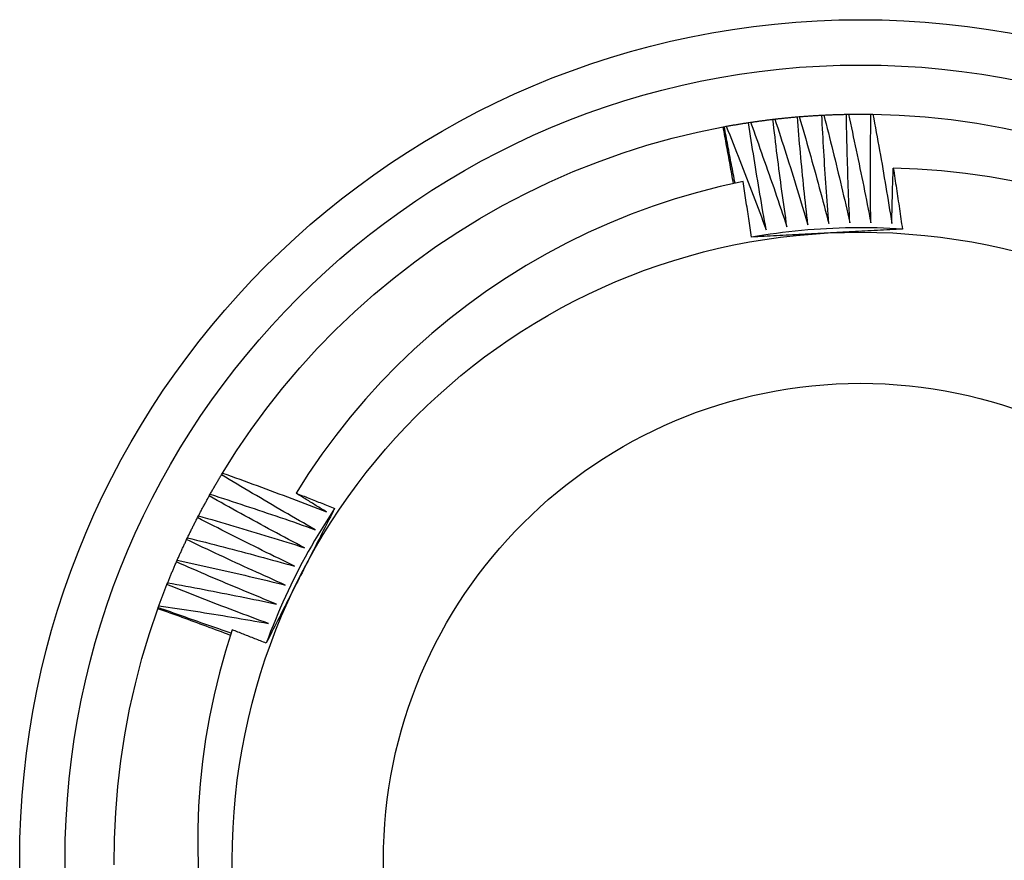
# Model space of a CAD drawing. Header units: inches. Extents: x 14 to 159, y 13 to 97.
# Tile 17 of 89: x 94.929 to 95.134, y 37.088 to 37.263. Entities that reach past the tile are written whole.
import ezdxf

# ---------------------------------------------------------------- set-up
doc = ezdxf.new("R2010")
doc.units = ezdxf.units.IN
doc.header["$MEASUREMENT"] = 0
doc.layers.add('Visible Edges(ANSI)', color=7, linetype='Continuous', lineweight=25)
doc.layers.add('Visible Tangent Edges(ANSI)', color=7, linetype='Continuous', lineweight=25)

msp = doc.modelspace()

# ---------------------------------------------------------------- linework, layer by layer
at = {"layer": 'Visible Edges(ANSI)'}
for p, q in [((95.08113, 37.2418), (95.08154, 37.24186)), ((95.0862, 37.24249), (95.08661, 37.24253)), ((95.0913, 37.243), (95.09171, 37.24304)), ((95.0964, 37.24335), (95.09682, 37.24337)), ((95.10152, 37.24353), (95.10193, 37.24354)), ((95.10664, 37.24355), (95.10705, 37.24354)), ((95.07583, 37.2409), (95.07608, 37.24095)), ((95.07608, 37.24095), (95.07649, 37.24102)), ((94.97133, 37.16841), (94.97154, 37.16877)), ((94.96875, 37.16399), (94.96896, 37.16435)), ((94.96633, 37.15948), (94.96652, 37.15985)), ((94.96405, 37.15489), (94.96423, 37.15527)), ((94.96193, 37.15023), (94.96209, 37.15061)), ((94.95996, 37.14551), (94.96011, 37.14589)), ((94.95815, 37.14072), (94.95829, 37.14111)), ((94.95806, 37.14048), (94.95815, 37.14072))]:
    msp.add_line(p, q, dxfattribs=at)
at = {"layer": 'Visible Edges(ANSI)', "flags": 128}
for points in [[(95.07649, 37.24102), (95.07668, 37.24106), (95.07688, 37.24109), (95.07707, 37.24113), (95.07726, 37.24116), (95.07745, 37.2412), (95.07765, 37.24123), (95.07784, 37.24126), (95.07803, 37.2413), (95.07823, 37.24133), (95.07842, 37.24136), (95.07861, 37.2414), (95.07881, 37.24143), (95.079, 37.24146), (95.07919, 37.24149), (95.07939, 37.24153), (95.07958, 37.24156), (95.07977, 37.24159), (95.07997, 37.24162), (95.08016, 37.24165), (95.08036, 37.24168), (95.08055, 37.24171), (95.08074, 37.24174), (95.08094, 37.24177), (95.08113, 37.2418)], [(95.0848, 37.21948), (95.08464, 37.22041), (95.08447, 37.22134), (95.08431, 37.22226), (95.08414, 37.22319), (95.08398, 37.22412), (95.08382, 37.22505), (95.08366, 37.22598), (95.0835, 37.22691), (95.08335, 37.22784), (95.08319, 37.22876), (95.08304, 37.22969), (95.08288, 37.23062), (95.08273, 37.23155), (95.08258, 37.23248), (95.08243, 37.23342), (95.08228, 37.23435), (95.08213, 37.23528), (95.08198, 37.23621), (95.08184, 37.23714), (95.0817, 37.23807), (95.08155, 37.239), (95.08141, 37.23994), (95.08127, 37.24087), (95.08113, 37.2418)], [(95.08154, 37.24186), (95.08173, 37.24189), (95.08193, 37.24192), (95.08212, 37.24195), (95.08232, 37.24198), (95.08251, 37.242), (95.0827, 37.24203), (95.0829, 37.24206), (95.08309, 37.24209), (95.08329, 37.24211), (95.08348, 37.24214), (95.08367, 37.24217), (95.08387, 37.24219), (95.08406, 37.24222), (95.08426, 37.24224), (95.08445, 37.24227), (95.08465, 37.24229), (95.08484, 37.24232), (95.08504, 37.24234), (95.08523, 37.24237), (95.08542, 37.24239), (95.08562, 37.24241), (95.08581, 37.24244), (95.08601, 37.24246), (95.0862, 37.24249)], [(95.08154, 37.24186), (95.08187, 37.24096), (95.0822, 37.24005), (95.08252, 37.23915), (95.08285, 37.23825), (95.08318, 37.23734), (95.0835, 37.23643), (95.08382, 37.23553), (95.08414, 37.23462), (95.08447, 37.23371), (95.08478, 37.23281), (95.0851, 37.2319), (95.08542, 37.23099), (95.08574, 37.23008), (95.08605, 37.22917), (95.08637, 37.22826), (95.08668, 37.22735), (95.08699, 37.22644), (95.0873, 37.22553), (95.08761, 37.22462), (95.08792, 37.22371), (95.08822, 37.2228), (95.08853, 37.22188), (95.08884, 37.22097), (95.08914, 37.22006)], [(95.08914, 37.22006), (95.089, 37.22099), (95.08887, 37.22192), (95.08874, 37.22285), (95.0886, 37.22379), (95.08847, 37.22472), (95.08834, 37.22565), (95.08821, 37.22659), (95.08809, 37.22752), (95.08796, 37.22845), (95.08783, 37.22939), (95.08771, 37.23032), (95.08759, 37.23126), (95.08746, 37.23219), (95.08734, 37.23313), (95.08722, 37.23406), (95.08711, 37.235), (95.08699, 37.23593), (95.08687, 37.23687), (95.08676, 37.2378), (95.08665, 37.23874), (95.08653, 37.23968), (95.08642, 37.24061), (95.08631, 37.24155), (95.0862, 37.24249)], [(95.08661, 37.24253), (95.08681, 37.24256), (95.087, 37.24258), (95.0872, 37.2426), (95.08739, 37.24262), (95.08759, 37.24264), (95.08778, 37.24266), (95.08798, 37.24268), (95.08817, 37.24271), (95.08837, 37.24273), (95.08856, 37.24275), (95.08876, 37.24277), (95.08895, 37.24279), (95.08915, 37.2428), (95.08934, 37.24282), (95.08954, 37.24284), (95.08973, 37.24286), (95.08993, 37.24288), (95.09012, 37.2429), (95.09032, 37.24292), (95.09052, 37.24293), (95.09071, 37.24295), (95.09091, 37.24297), (95.0911, 37.24299), (95.0913, 37.243)], [(95.08661, 37.24253), (95.08691, 37.24162), (95.08721, 37.24071), (95.08751, 37.23979), (95.08781, 37.23888), (95.0881, 37.23796), (95.0884, 37.23704), (95.08869, 37.23613), (95.08898, 37.23521), (95.08927, 37.23429), (95.08956, 37.23338), (95.08985, 37.23246), (95.09014, 37.23154), (95.09042, 37.23062), (95.09071, 37.2297), (95.09099, 37.22878), (95.09127, 37.22786), (95.09155, 37.22694), (95.09183, 37.22602), (95.09211, 37.2251), (95.09239, 37.22418), (95.09267, 37.22326), (95.09294, 37.22234), (95.09322, 37.22141), (95.09349, 37.22049)], [(95.09349, 37.22049), (95.09339, 37.22143), (95.09328, 37.22236), (95.09318, 37.2233), (95.09308, 37.22424), (95.09298, 37.22517), (95.09288, 37.22611), (95.09278, 37.22705), (95.09268, 37.22798), (95.09259, 37.22892), (95.09249, 37.22986), (95.0924, 37.2308), (95.09231, 37.23174), (95.09222, 37.23267), (95.09213, 37.23361), (95.09204, 37.23455), (95.09195, 37.23549), (95.09187, 37.23643), (95.09178, 37.23737), (95.0917, 37.23831), (95.09161, 37.23924), (95.09153, 37.24018), (95.09145, 37.24112), (95.09137, 37.24206), (95.0913, 37.243)], [(95.09171, 37.24304), (95.0919, 37.24305), (95.0921, 37.24307), (95.09229, 37.24308), (95.09249, 37.2431), (95.09269, 37.24311), (95.09288, 37.24313), (95.09308, 37.24314), (95.09327, 37.24316), (95.09347, 37.24317), (95.09366, 37.24319), (95.09386, 37.2432), (95.09405, 37.24321), (95.09425, 37.24323), (95.09445, 37.24324), (95.09464, 37.24325), (95.09484, 37.24326), (95.09503, 37.24327), (95.09523, 37.24329), (95.09542, 37.2433), (95.09562, 37.24331), (95.09582, 37.24332), (95.09601, 37.24333), (95.09621, 37.24334), (95.0964, 37.24335)], [(95.09171, 37.24304), (95.09198, 37.24211), (95.09225, 37.24119), (95.09251, 37.24027), (95.09278, 37.23934), (95.09304, 37.23842), (95.09331, 37.23749), (95.09357, 37.23657), (95.09383, 37.23564), (95.09409, 37.23471), (95.09435, 37.23379), (95.09461, 37.23286), (95.09487, 37.23193), (95.09512, 37.23101), (95.09538, 37.23008), (95.09563, 37.22915), (95.09588, 37.22822), (95.09613, 37.22729), (95.09638, 37.22636), (95.09663, 37.22543), (95.09688, 37.2245), (95.09713, 37.22357), (95.09737, 37.22264), (95.09761, 37.22171), (95.09786, 37.22078)], [(95.09786, 37.22078), (95.09778, 37.22172), (95.09771, 37.22266), (95.09764, 37.2236), (95.09757, 37.22454), (95.0975, 37.22548), (95.09743, 37.22642), (95.09736, 37.22736), (95.0973, 37.2283), (95.09723, 37.22924), (95.09717, 37.23018), (95.09711, 37.23112), (95.09704, 37.23206), (95.09698, 37.233), (95.09693, 37.23394), (95.09687, 37.23488), (95.09681, 37.23582), (95.09676, 37.23676), (95.0967, 37.2377), (95.09665, 37.23864), (95.0966, 37.23959), (95.09655, 37.24053), (95.0965, 37.24147), (95.09645, 37.24241), (95.0964, 37.24335)], [(95.09682, 37.24337), (95.09701, 37.24338), (95.09721, 37.24339), (95.0974, 37.2434), (95.0976, 37.24341), (95.0978, 37.24342), (95.09799, 37.24343), (95.09819, 37.24343), (95.09838, 37.24344), (95.09858, 37.24345), (95.09878, 37.24346), (95.09897, 37.24346), (95.09917, 37.24347), (95.09936, 37.24348), (95.09956, 37.24348), (95.09976, 37.24349), (95.09995, 37.2435), (95.10015, 37.2435), (95.10034, 37.24351), (95.10054, 37.24351), (95.10074, 37.24352), (95.10093, 37.24352), (95.10113, 37.24353), (95.10132, 37.24353), (95.10152, 37.24353)], [(95.09682, 37.24337), (95.09706, 37.24244), (95.09729, 37.24151), (95.09753, 37.24058), (95.09777, 37.23964), (95.098, 37.23871), (95.09823, 37.23778), (95.09846, 37.23684), (95.0987, 37.23591), (95.09893, 37.23498), (95.09915, 37.23404), (95.09938, 37.23311), (95.09961, 37.23217), (95.09983, 37.23124), (95.10006, 37.2303), (95.10028, 37.22936), (95.1005, 37.22843), (95.10072, 37.22749), (95.10094, 37.22655), (95.10116, 37.22562), (95.10137, 37.22468), (95.10159, 37.22374), (95.1018, 37.2228), (95.10202, 37.22186), (95.10223, 37.22092)], [(95.10223, 37.22092), (95.10219, 37.22187), (95.10214, 37.22281), (95.1021, 37.22375), (95.10206, 37.22469), (95.10202, 37.22563), (95.10199, 37.22657), (95.10195, 37.22751), (95.10192, 37.22846), (95.10188, 37.2294), (95.10185, 37.23034), (95.10182, 37.23128), (95.10179, 37.23222), (95.10176, 37.23317), (95.10173, 37.23411), (95.10171, 37.23505), (95.10168, 37.23599), (95.10166, 37.23694), (95.10163, 37.23788), (95.10161, 37.23882), (95.10159, 37.23976), (95.10157, 37.24071), (95.10155, 37.24165), (95.10154, 37.24259), (95.10152, 37.24353)], [(95.10193, 37.24354), (95.10213, 37.24354), (95.10233, 37.24355), (95.10252, 37.24355), (95.10272, 37.24355), (95.10291, 37.24355), (95.10311, 37.24356), (95.10331, 37.24356), (95.1035, 37.24356), (95.1037, 37.24356), (95.10389, 37.24356), (95.10409, 37.24356), (95.10429, 37.24356), (95.10448, 37.24356), (95.10468, 37.24356), (95.10487, 37.24356), (95.10507, 37.24356), (95.10527, 37.24356), (95.10546, 37.24356), (95.10566, 37.24356), (95.10585, 37.24355), (95.10605, 37.24355), (95.10625, 37.24355), (95.10644, 37.24355), (95.10664, 37.24355)], [(95.10193, 37.24354), (95.10214, 37.2426), (95.10235, 37.24166), (95.10255, 37.24072), (95.10276, 37.23978), (95.10296, 37.23884), (95.10316, 37.2379), (95.10337, 37.23696), (95.10357, 37.23602), (95.10376, 37.23508), (95.10396, 37.23414), (95.10416, 37.2332), (95.10435, 37.23225), (95.10455, 37.23131), (95.10474, 37.23037), (95.10493, 37.22943), (95.10512, 37.22848), (95.10531, 37.22754), (95.1055, 37.2266), (95.10569, 37.22565), (95.10587, 37.22471), (95.10606, 37.22376), (95.10624, 37.22282), (95.10642, 37.22187), (95.1066, 37.22093)], [(95.1066, 37.22093), (95.10659, 37.22187), (95.10658, 37.22281), (95.10657, 37.22375), (95.10656, 37.22469), (95.10655, 37.22564), (95.10655, 37.22658), (95.10654, 37.22752), (95.10654, 37.22846), (95.10654, 37.22941), (95.10653, 37.23035), (95.10653, 37.23129), (95.10654, 37.23223), (95.10654, 37.23318), (95.10654, 37.23412), (95.10654, 37.23506), (95.10655, 37.236), (95.10656, 37.23695), (95.10657, 37.23789), (95.10657, 37.23883), (95.10658, 37.23977), (95.1066, 37.24072), (95.10661, 37.24166), (95.10662, 37.2426), (95.10664, 37.24355)], [(95.10705, 37.24354), (95.11249, 37.24335), (95.11792, 37.24298), (95.12333, 37.24241), (95.12872, 37.24166), (95.13408, 37.24071), (95.1394, 37.23959)], [(95.10705, 37.24354), (95.10723, 37.24259), (95.10741, 37.24165), (95.10758, 37.2407), (95.10775, 37.23976), (95.10793, 37.23881), (95.1081, 37.23786), (95.10827, 37.23692), (95.10844, 37.23597), (95.1086, 37.23502), (95.10877, 37.23408), (95.10894, 37.23313), (95.1091, 37.23218), (95.10926, 37.23123), (95.10942, 37.23028), (95.10958, 37.22933), (95.10974, 37.22838), (95.1099, 37.22744), (95.11006, 37.22649), (95.11022, 37.22554), (95.11037, 37.22459), (95.11052, 37.22364), (95.11068, 37.22269), (95.11083, 37.22173), (95.11098, 37.22078)], [(94.97154, 37.16877), (94.97445, 37.17337), (94.97751, 37.17786), (94.98073, 37.18225), (94.9841, 37.18652), (94.98762, 37.19067), (94.99128, 37.1947), (94.99509, 37.19859), (94.99902, 37.20235), (95.00308, 37.20597), (95.00727, 37.20945), (95.01158, 37.21277), (95.016, 37.21595), (95.02053, 37.21896), (95.02516, 37.22182), (95.02989, 37.22451), (95.03471, 37.22704), (95.03962, 37.22939), (95.0446, 37.23158), (95.04966, 37.23358), (95.05478, 37.23541), (95.05997, 37.23706), (95.06521, 37.23853), (95.0705, 37.23981), (95.07583, 37.2409)], [(95.07798, 37.22907), (95.0779, 37.22956), (95.07781, 37.23006), (95.07772, 37.23055), (95.07764, 37.23104), (95.07755, 37.23154), (95.07746, 37.23203), (95.07738, 37.23252), (95.07729, 37.23302), (95.0772, 37.23351), (95.07711, 37.234), (95.07702, 37.2345), (95.07693, 37.23499), (95.07684, 37.23548), (95.07675, 37.23598), (95.07666, 37.23647), (95.07657, 37.23696), (95.07648, 37.23745), (95.07639, 37.23795), (95.0763, 37.23844), (95.0762, 37.23893), (95.07611, 37.23942), (95.07602, 37.23992), (95.07593, 37.24041), (95.07583, 37.2409)], [(95.07834, 37.22915), (95.07824, 37.22964), (95.07814, 37.23013), (95.07805, 37.23062), (95.07795, 37.23111), (95.07785, 37.2316), (95.07776, 37.23209), (95.07766, 37.23258), (95.07757, 37.23308), (95.07747, 37.23357), (95.07738, 37.23406), (95.07728, 37.23455), (95.07719, 37.23504), (95.07709, 37.23553), (95.077, 37.23603), (95.07691, 37.23652), (95.07681, 37.23701), (95.07672, 37.2375), (95.07663, 37.23799), (95.07654, 37.23849), (95.07645, 37.23898), (95.07635, 37.23947), (95.07626, 37.23996), (95.07617, 37.24046), (95.07608, 37.24095)], [(95.07649, 37.24102), (95.07685, 37.24013), (95.07721, 37.23924), (95.07756, 37.23835), (95.07792, 37.23745), (95.07827, 37.23656), (95.07863, 37.23566), (95.07898, 37.23477), (95.07933, 37.23387), (95.07968, 37.23298), (95.08003, 37.23208), (95.08038, 37.23118), (95.08073, 37.23029), (95.08107, 37.22939), (95.08142, 37.22849), (95.08176, 37.22759), (95.0821, 37.22669), (95.08244, 37.22579), (95.08278, 37.22489), (95.08312, 37.22399), (95.08346, 37.22309), (95.0838, 37.22219), (95.08413, 37.22129), (95.08447, 37.22038), (95.0848, 37.21948)], [(95.11098, 37.22078), (95.11099, 37.22126), (95.111, 37.22174), (95.11101, 37.22222), (95.11102, 37.2227), (95.11103, 37.22318), (95.11104, 37.22366), (95.11105, 37.22414), (95.11106, 37.22462), (95.11107, 37.2251), (95.11108, 37.22558), (95.1111, 37.22606), (95.11111, 37.22653), (95.11112, 37.22701), (95.11114, 37.22749), (95.11115, 37.22797), (95.11116, 37.22845), (95.11118, 37.22893), (95.11119, 37.22941), (95.11121, 37.22989), (95.11122, 37.23037), (95.11124, 37.23085), (95.11125, 37.23133), (95.11127, 37.23181), (95.11129, 37.23229)], [(95.13631, 37.22959), (95.13134, 37.23048), (95.12635, 37.23119), (95.12134, 37.23173), (95.11632, 37.2321), (95.11129, 37.23229)], [(95.11129, 37.23229), (95.11137, 37.23176), (95.11145, 37.23123), (95.11153, 37.2307), (95.11162, 37.23018), (95.1117, 37.22965), (95.11178, 37.22912), (95.11186, 37.22859), (95.11194, 37.22806), (95.11202, 37.22754), (95.1121, 37.22701), (95.11218, 37.22648), (95.11226, 37.22595), (95.11234, 37.22542), (95.11242, 37.2249), (95.11249, 37.22437), (95.11257, 37.22384), (95.11265, 37.22331), (95.11273, 37.22278), (95.1128, 37.22225), (95.11288, 37.22173), (95.11295, 37.2212), (95.11303, 37.22067), (95.11311, 37.22014), (95.11318, 37.21961)], [(95.07999, 37.22949), (95.07523, 37.22845), (95.07052, 37.22724), (95.06585, 37.22588), (95.06123, 37.22437), (95.05667, 37.22269), (95.05216, 37.22087), (95.04772, 37.21888), (95.04335, 37.21675), (95.03904, 37.21447), (95.03481, 37.21203), (95.03067, 37.20946), (95.02663, 37.20674), (95.02268, 37.2039), (95.01884, 37.20092), (95.01511, 37.19781), (95.01148, 37.19458), (95.00797, 37.19122), (95.00457, 37.18774), (95.00129, 37.18415), (94.99814, 37.18044), (94.99511, 37.17662), (94.99221, 37.17269), (94.98946, 37.16868), (94.98685, 37.16457)], [(95.08173, 37.21792), (95.08166, 37.21841), (95.08159, 37.21889), (95.08152, 37.21937), (95.08145, 37.21985), (95.08138, 37.22034), (95.08131, 37.22082), (95.08124, 37.2213), (95.08117, 37.22178), (95.0811, 37.22226), (95.08102, 37.22275), (95.08095, 37.22323), (95.08088, 37.22371), (95.08081, 37.22419), (95.08073, 37.22467), (95.08066, 37.22515), (95.08059, 37.22564), (95.08051, 37.22612), (95.08044, 37.2266), (95.08036, 37.22708), (95.08029, 37.22756), (95.08021, 37.22804), (95.08014, 37.22853), (95.08006, 37.22901), (95.07999, 37.22949)], [(95.11318, 37.21961), (95.11187, 37.21969), (95.11055, 37.21975), (95.10924, 37.21981), (95.10792, 37.21985), (95.10661, 37.21987), (95.10529, 37.21989), (95.10398, 37.21989), (95.10266, 37.21987), (95.10135, 37.21985), (95.10003, 37.21981), (95.09872, 37.21976), (95.0974, 37.21969), (95.09609, 37.21962), (95.09478, 37.21953), (95.09347, 37.21942), (95.09216, 37.21931), (95.09085, 37.21918), (95.08954, 37.21903), (95.08823, 37.21888), (95.08693, 37.21871), (95.08562, 37.21853), (95.08432, 37.21833), (95.08302, 37.21813), (95.08173, 37.21791)], [(95.11318, 37.21961), (95.11253, 37.21957), (95.11188, 37.21954), (95.11123, 37.2195), (95.11058, 37.21947), (95.10993, 37.21943), (95.10928, 37.2194), (95.10863, 37.21936), (95.10798, 37.21933), (95.10733, 37.21929), (95.10668, 37.21926), (95.10602, 37.21922), (95.10537, 37.21919), (95.10472, 37.21915), (95.10407, 37.21912), (95.10342, 37.21908), (95.10277, 37.21905), (95.10211, 37.21901), (95.10146, 37.21898), (95.10081, 37.21894), (95.10015, 37.21891), (95.0995, 37.21888), (95.09885, 37.21884), (95.09819, 37.21881), (95.09754, 37.21877)], [(95.09754, 37.21877), (95.09688, 37.21874), (95.09621, 37.2187), (95.09555, 37.21867), (95.09489, 37.21863), (95.09423, 37.2186), (95.09357, 37.21856), (95.09291, 37.21853), (95.09225, 37.21849), (95.0916, 37.21846), (95.09094, 37.21842), (95.09028, 37.21839), (95.08962, 37.21835), (95.08896, 37.21832), (95.0883, 37.21828), (95.08764, 37.21824), (95.08699, 37.21821), (95.08633, 37.21817), (95.08567, 37.21814), (95.08501, 37.2181), (95.08436, 37.21807), (95.0837, 37.21803), (95.08304, 37.218), (95.08239, 37.21796), (95.08173, 37.21792)], [(94.96896, 37.16435), (94.96905, 37.16452), (94.96915, 37.16469), (94.96925, 37.16486), (94.96934, 37.16503), (94.96944, 37.1652), (94.96954, 37.16537), (94.96964, 37.16554), (94.96973, 37.16571), (94.96983, 37.16588), (94.96993, 37.16605), (94.97003, 37.16622), (94.97013, 37.16639), (94.97023, 37.16656), (94.97032, 37.16673), (94.97042, 37.1669), (94.97052, 37.16706), (94.97062, 37.16723), (94.97072, 37.1674), (94.97082, 37.16757), (94.97092, 37.16774), (94.97102, 37.16791), (94.97112, 37.16808), (94.97123, 37.16824), (94.97133, 37.16841)], [(94.99084, 37.15696), (94.99002, 37.15743), (94.9892, 37.1579), (94.98838, 37.15836), (94.98756, 37.15883), (94.98674, 37.1593), (94.98593, 37.15977), (94.98511, 37.16024), (94.9843, 37.16071), (94.98348, 37.16119), (94.98267, 37.16166), (94.98185, 37.16214), (94.98104, 37.16261), (94.98023, 37.16309), (94.97942, 37.16357), (94.9786, 37.16405), (94.97779, 37.16453), (94.97698, 37.16501), (94.97617, 37.16549), (94.97536, 37.16598), (94.97456, 37.16646), (94.97375, 37.16695), (94.97294, 37.16743), (94.97213, 37.16792), (94.97133, 37.16841)], [(94.97154, 37.16877), (94.97245, 37.16844), (94.97335, 37.16812), (94.97426, 37.16779), (94.97516, 37.16746), (94.97606, 37.16713), (94.97697, 37.1668), (94.97787, 37.16647), (94.97877, 37.16614), (94.97968, 37.16581), (94.98058, 37.16547), (94.98148, 37.16514), (94.98238, 37.1648), (94.98328, 37.16446), (94.98418, 37.16412), (94.98508, 37.16378), (94.98598, 37.16344), (94.98688, 37.1631), (94.98778, 37.16275), (94.98868, 37.16241), (94.98958, 37.16206), (94.99048, 37.16172), (94.99137, 37.16137), (94.99227, 37.16102), (94.99317, 37.16067)], [(94.96652, 37.15985), (94.96661, 37.16002), (94.9667, 37.16019), (94.96679, 37.16037), (94.96688, 37.16054), (94.96697, 37.16071), (94.96707, 37.16089), (94.96716, 37.16106), (94.96725, 37.16123), (94.96734, 37.16141), (94.96743, 37.16158), (94.96753, 37.16175), (94.96762, 37.16192), (94.96771, 37.1621), (94.96781, 37.16227), (94.9679, 37.16244), (94.96799, 37.16261), (94.96809, 37.16279), (94.96818, 37.16296), (94.96828, 37.16313), (94.96837, 37.1633), (94.96847, 37.16347), (94.96856, 37.16364), (94.96866, 37.16381), (94.96875, 37.16399)], [(94.98863, 37.15319), (94.9878, 37.15362), (94.98696, 37.15406), (94.98613, 37.1545), (94.9853, 37.15494), (94.98446, 37.15539), (94.98363, 37.15583), (94.9828, 37.15627), (94.98197, 37.15672), (94.98114, 37.15716), (94.98031, 37.15761), (94.97948, 37.15806), (94.97865, 37.15851), (94.97782, 37.15896), (94.977, 37.15941), (94.97617, 37.15986), (94.97534, 37.16032), (94.97452, 37.16077), (94.97369, 37.16123), (94.97287, 37.16169), (94.97204, 37.16214), (94.97122, 37.1626), (94.9704, 37.16306), (94.96958, 37.16352), (94.96875, 37.16399)], [(94.96896, 37.16435), (94.96987, 37.16405), (94.97079, 37.16376), (94.9717, 37.16346), (94.97262, 37.16316), (94.97353, 37.16286), (94.97445, 37.16256), (94.97536, 37.16226), (94.97627, 37.16196), (94.97718, 37.16166), (94.9781, 37.16135), (94.97901, 37.16105), (94.97992, 37.16074), (94.98083, 37.16043), (94.98174, 37.16012), (94.98266, 37.15981), (94.98357, 37.1595), (94.98448, 37.15919), (94.98539, 37.15887), (94.98629, 37.15856), (94.9872, 37.15824), (94.98811, 37.15792), (94.98902, 37.1576), (94.98993, 37.15729), (94.99084, 37.15696)], [(94.98685, 37.16457), (94.98718, 37.16444), (94.98752, 37.16431), (94.98785, 37.16418), (94.98819, 37.16404), (94.98852, 37.16391), (94.98886, 37.16378), (94.9892, 37.16365), (94.98953, 37.16352), (94.98987, 37.16338), (94.9902, 37.16325), (94.99054, 37.16312), (94.99087, 37.16299), (94.99121, 37.16285), (94.99154, 37.16272), (94.99188, 37.16259), (94.99221, 37.16245), (94.99255, 37.16232), (94.99288, 37.16218), (94.99322, 37.16205), (94.99355, 37.16192), (94.99388, 37.16178), (94.99422, 37.16165), (94.99455, 37.16151), (94.99489, 37.16138)], [(94.99317, 37.16067), (94.9929, 37.16083), (94.99264, 37.16099), (94.99237, 37.16115), (94.99211, 37.16131), (94.99185, 37.16147), (94.99158, 37.16164), (94.99132, 37.1618), (94.99106, 37.16196), (94.99079, 37.16212), (94.99053, 37.16229), (94.99027, 37.16245), (94.99, 37.16261), (94.98974, 37.16277), (94.98948, 37.16294), (94.98921, 37.1631), (94.98895, 37.16326), (94.98869, 37.16343), (94.98842, 37.16359), (94.98816, 37.16375), (94.9879, 37.16392), (94.98763, 37.16408), (94.98737, 37.16424), (94.98711, 37.16441), (94.98685, 37.16457)], [(94.96652, 37.15985), (94.96744, 37.15958), (94.96837, 37.15932), (94.96929, 37.15905), (94.97022, 37.15878), (94.97114, 37.15851), (94.97206, 37.15824), (94.97299, 37.15797), (94.97391, 37.1577), (94.97483, 37.15743), (94.97575, 37.15715), (94.97668, 37.15688), (94.9776, 37.1566), (94.97852, 37.15632), (94.97944, 37.15604), (94.98036, 37.15576), (94.98128, 37.15548), (94.9822, 37.1552), (94.98312, 37.15491), (94.98404, 37.15463), (94.98496, 37.15434), (94.98588, 37.15406), (94.98679, 37.15377), (94.98771, 37.15348), (94.98863, 37.15319)], [(94.99489, 37.16138), (94.99416, 37.16028), (94.99345, 37.15917), (94.99275, 37.15806), (94.99206, 37.15694), (94.99137, 37.15582), (94.9907, 37.15468), (94.99005, 37.15355), (94.9894, 37.1524), (94.98876, 37.15125), (94.98814, 37.15009), (94.98753, 37.14893), (94.98693, 37.14776), (94.98634, 37.14658), (94.98576, 37.1454), (94.98519, 37.14421), (94.98464, 37.14302), (94.9841, 37.14182), (94.98357, 37.14061), (94.98305, 37.13941), (94.98254, 37.13819), (94.98205, 37.13697), (94.98156, 37.13575), (94.98109, 37.13452), (94.98064, 37.13329)], [(94.99489, 37.16138), (94.99459, 37.1608), (94.9943, 37.16022), (94.994, 37.15963), (94.99371, 37.15905), (94.99342, 37.15847), (94.99312, 37.15789), (94.99283, 37.15731), (94.99253, 37.15673), (94.99224, 37.15615), (94.99194, 37.15557), (94.99165, 37.15499), (94.99135, 37.1544), (94.99105, 37.15382), (94.99076, 37.15324), (94.99046, 37.15266), (94.99017, 37.15208), (94.98987, 37.15149), (94.98957, 37.15091), (94.98928, 37.15033), (94.98898, 37.14975), (94.98868, 37.14916), (94.98839, 37.14858), (94.98809, 37.14799), (94.98779, 37.14741)], [(94.96423, 37.15527), (94.96432, 37.15544), (94.9644, 37.15562), (94.96449, 37.1558), (94.96457, 37.15597), (94.96466, 37.15615), (94.96474, 37.15632), (94.96483, 37.1565), (94.96492, 37.15668), (94.965, 37.15685), (94.96509, 37.15703), (94.96518, 37.1572), (94.96526, 37.15738), (94.96535, 37.15756), (94.96544, 37.15773), (94.96553, 37.15791), (94.96561, 37.15808), (94.9657, 37.15826), (94.96579, 37.15843), (94.96588, 37.15861), (94.96597, 37.15878), (94.96606, 37.15895), (94.96615, 37.15913), (94.96624, 37.1593), (94.96633, 37.15948)], [(94.98655, 37.14934), (94.9857, 37.14975), (94.98485, 37.15016), (94.98401, 37.15057), (94.98316, 37.15099), (94.98231, 37.1514), (94.98147, 37.15182), (94.98062, 37.15223), (94.97978, 37.15265), (94.97893, 37.15307), (94.97809, 37.15349), (94.97724, 37.15391), (94.9764, 37.15433), (94.97556, 37.15475), (94.97472, 37.15518), (94.97388, 37.1556), (94.97304, 37.15603), (94.9722, 37.15646), (94.97136, 37.15688), (94.97052, 37.15731), (94.96968, 37.15774), (94.96884, 37.15818), (94.968, 37.15861), (94.96716, 37.15904), (94.96633, 37.15948)], [(94.96209, 37.15061), (94.96217, 37.15079), (94.96225, 37.15097), (94.96233, 37.15115), (94.96241, 37.15133), (94.96249, 37.15151), (94.96257, 37.15169), (94.96265, 37.15187), (94.96273, 37.15205), (94.96281, 37.15223), (94.96289, 37.1524), (94.96298, 37.15258), (94.96306, 37.15276), (94.96314, 37.15294), (94.96322, 37.15312), (94.9633, 37.1533), (94.96338, 37.15347), (94.96347, 37.15365), (94.96355, 37.15383), (94.96363, 37.15401), (94.96372, 37.15418), (94.9638, 37.15436), (94.96388, 37.15454), (94.96397, 37.15472), (94.96405, 37.15489)], [(94.9846, 37.14542), (94.98373, 37.14581), (94.98287, 37.14619), (94.98201, 37.14657), (94.98115, 37.14696), (94.98029, 37.14735), (94.97943, 37.14773), (94.97858, 37.14812), (94.97772, 37.14851), (94.97686, 37.1489), (94.976, 37.14929), (94.97515, 37.14969), (94.97429, 37.15008), (94.97343, 37.15047), (94.97258, 37.15087), (94.97172, 37.15127), (94.97087, 37.15167), (94.97002, 37.15207), (94.96916, 37.15247), (94.96831, 37.15287), (94.96746, 37.15327), (94.9666, 37.15367), (94.96575, 37.15408), (94.9649, 37.15449), (94.96405, 37.15489)], [(94.96423, 37.15527), (94.96516, 37.15503), (94.9661, 37.1548), (94.96703, 37.15456), (94.96796, 37.15433), (94.96889, 37.15409), (94.96982, 37.15385), (94.97076, 37.15361), (94.97169, 37.15337), (94.97262, 37.15312), (94.97355, 37.15288), (94.97448, 37.15263), (94.97541, 37.15239), (94.97634, 37.15214), (94.97727, 37.15189), (94.9782, 37.15164), (94.97913, 37.15139), (94.98006, 37.15114), (94.98098, 37.15088), (94.98191, 37.15063), (94.98284, 37.15037), (94.98377, 37.15012), (94.9847, 37.14986), (94.98562, 37.1496), (94.98655, 37.14934)], [(94.96011, 37.14589), (94.96018, 37.14608), (94.96026, 37.14626), (94.96033, 37.14644), (94.96041, 37.14662), (94.96048, 37.1468), (94.96055, 37.14698), (94.96063, 37.14717), (94.9607, 37.14735), (94.96078, 37.14753), (94.96085, 37.14771), (94.96093, 37.14789), (94.961, 37.14807), (94.96108, 37.14825), (94.96116, 37.14843), (94.96123, 37.14861), (94.96131, 37.14879), (94.96138, 37.14897), (94.96146, 37.14915), (94.96154, 37.14934), (94.96162, 37.14952), (94.96169, 37.1497), (94.96177, 37.14988), (94.96185, 37.15006), (94.96193, 37.15023)], [(94.98277, 37.14145), (94.9819, 37.1418), (94.98103, 37.14216), (94.98015, 37.14251), (94.97928, 37.14287), (94.97841, 37.14323), (94.97754, 37.14358), (94.97667, 37.14394), (94.9758, 37.14431), (94.97493, 37.14467), (94.97406, 37.14503), (94.97319, 37.1454), (94.97232, 37.14576), (94.97145, 37.14613), (94.97058, 37.1465), (94.96971, 37.14686), (94.96885, 37.14723), (94.96798, 37.14761), (94.96712, 37.14798), (94.96625, 37.14835), (94.96538, 37.14873), (94.96452, 37.1491), (94.96366, 37.14948), (94.96279, 37.14986), (94.96193, 37.15023)], [(94.96209, 37.15061), (94.96303, 37.15041), (94.96397, 37.15021), (94.96491, 37.15), (94.96585, 37.1498), (94.96679, 37.14959), (94.96773, 37.14938), (94.96867, 37.14917), (94.96961, 37.14896), (94.97055, 37.14875), (94.97149, 37.14853), (94.97242, 37.14832), (94.97336, 37.1481), (94.9743, 37.14789), (94.97524, 37.14767), (94.97617, 37.14745), (94.97711, 37.14723), (94.97805, 37.14701), (94.97898, 37.14679), (94.97992, 37.14656), (94.98085, 37.14634), (94.98179, 37.14611), (94.98273, 37.14588), (94.98366, 37.14565), (94.9846, 37.14542)], [(94.98779, 37.14741), (94.98749, 37.14682), (94.98719, 37.14623), (94.98689, 37.14564), (94.98659, 37.14505), (94.98629, 37.14446), (94.98599, 37.14387), (94.98569, 37.14328), (94.98539, 37.1427), (94.98509, 37.14211), (94.9848, 37.14152), (94.9845, 37.14093), (94.9842, 37.14034), (94.9839, 37.13975), (94.9836, 37.13917), (94.9833, 37.13858), (94.983, 37.13799), (94.98271, 37.13741), (94.98241, 37.13682), (94.98211, 37.13623), (94.98181, 37.13564), (94.98151, 37.13506), (94.98122, 37.13447), (94.98092, 37.13388), (94.98062, 37.1333)], [(94.95829, 37.14111), (94.95835, 37.1413), (94.95842, 37.14148), (94.95849, 37.14166), (94.95856, 37.14185), (94.95862, 37.14203), (94.95869, 37.14222), (94.95876, 37.1424), (94.95883, 37.14258), (94.9589, 37.14277), (94.95897, 37.14295), (94.95904, 37.14313), (94.95911, 37.14332), (94.95918, 37.1435), (94.95925, 37.14368), (94.95932, 37.14387), (94.95939, 37.14405), (94.95946, 37.14423), (94.95953, 37.14442), (94.9596, 37.1446), (94.95967, 37.14478), (94.95974, 37.14496), (94.95981, 37.14515), (94.95989, 37.14533), (94.95996, 37.14551)], [(94.98108, 37.13741), (94.9802, 37.13774), (94.97931, 37.13806), (94.97843, 37.13839), (94.97754, 37.13872), (94.97666, 37.13905), (94.97578, 37.13938), (94.9749, 37.13971), (94.97401, 37.14004), (94.97313, 37.14037), (94.97225, 37.14071), (94.97137, 37.14104), (94.97049, 37.14138), (94.96961, 37.14172), (94.96873, 37.14206), (94.96785, 37.1424), (94.96697, 37.14274), (94.9661, 37.14308), (94.96522, 37.14343), (94.96434, 37.14377), (94.96346, 37.14412), (94.96259, 37.14446), (94.96171, 37.14481), (94.96083, 37.14516), (94.95996, 37.14551)], [(94.96011, 37.14589), (94.96106, 37.14572), (94.962, 37.14555), (94.96295, 37.14538), (94.9639, 37.1452), (94.96484, 37.14502), (94.96579, 37.14485), (94.96673, 37.14467), (94.96768, 37.14449), (94.96862, 37.14431), (94.96957, 37.14413), (94.97051, 37.14394), (94.97146, 37.14376), (94.9724, 37.14357), (94.97334, 37.14338), (94.97429, 37.1432), (94.97523, 37.14301), (94.97617, 37.14282), (94.97712, 37.14262), (94.97806, 37.14243), (94.979, 37.14224), (94.97995, 37.14204), (94.98089, 37.14185), (94.98183, 37.14165), (94.98277, 37.14145)], [(94.95829, 37.14111), (94.95924, 37.14097), (94.96019, 37.14083), (94.96114, 37.14069), (94.96209, 37.14054), (94.96304, 37.1404), (94.96399, 37.14025), (94.96494, 37.1401), (94.96589, 37.13996), (94.96684, 37.13981), (94.96779, 37.13965), (94.96874, 37.1395), (94.96969, 37.13935), (94.97064, 37.13919), (94.97159, 37.13904), (94.97254, 37.13888), (94.97349, 37.13872), (94.97444, 37.13856), (94.97539, 37.1384), (94.97634, 37.13824), (94.97729, 37.13808), (94.97824, 37.13791), (94.97918, 37.13775), (94.98013, 37.13758), (94.98108, 37.13741)], [(94.94896, 37.08711), (94.94902, 37.09255), (94.94927, 37.09799), (94.94971, 37.10341), (94.95035, 37.10881), (94.95117, 37.11419), (94.95218, 37.11954), (94.95337, 37.12485), (94.95475, 37.13012), (94.95631, 37.13533), (94.95806, 37.14048)], [(94.97318, 37.13493), (94.97255, 37.13517), (94.97192, 37.1354), (94.9713, 37.13564), (94.97067, 37.13588), (94.97004, 37.13611), (94.96941, 37.13635), (94.96878, 37.13658), (94.96815, 37.13682), (94.96752, 37.13705), (94.9669, 37.13728), (94.96627, 37.13751), (94.96564, 37.13775), (94.96501, 37.13798), (94.96438, 37.13821), (94.96374, 37.13844), (94.96311, 37.13867), (94.96248, 37.1389), (94.96185, 37.13912), (94.96122, 37.13935), (94.96059, 37.13958), (94.95996, 37.13981), (94.95932, 37.14003), (94.95869, 37.14026), (94.95806, 37.14048)], [(94.97333, 37.13539), (94.9727, 37.13561), (94.97206, 37.13582), (94.97143, 37.13604), (94.97079, 37.13626), (94.97016, 37.13648), (94.96953, 37.13669), (94.96889, 37.13691), (94.96826, 37.13713), (94.96762, 37.13735), (94.96699, 37.13757), (94.96636, 37.13779), (94.96573, 37.13802), (94.96509, 37.13824), (94.96446, 37.13846), (94.96383, 37.13869), (94.9632, 37.13891), (94.96256, 37.13913), (94.96193, 37.13936), (94.9613, 37.13958), (94.96067, 37.13981), (94.96004, 37.14004), (94.95941, 37.14027), (94.95878, 37.14049), (94.95815, 37.14072)], [(94.97356, 37.13609), (94.97215, 37.13161), (94.97088, 37.12709), (94.96976, 37.12252), (94.96881, 37.11793), (94.96801, 37.11331), (94.96736, 37.10867), (94.96687, 37.10401), (94.96655, 37.09934), (94.96638, 37.09466), (94.96636, 37.08998), (94.96651, 37.0853)], [(94.98062, 37.1333), (94.98033, 37.13341), (94.98004, 37.13353), (94.97974, 37.13365), (94.97945, 37.13377), (94.97915, 37.13388), (94.97886, 37.134), (94.97857, 37.13412), (94.97827, 37.13424), (94.97798, 37.13435), (94.97768, 37.13447), (94.97739, 37.13459), (94.9771, 37.1347), (94.9768, 37.13482), (94.97651, 37.13493), (94.97621, 37.13505), (94.97592, 37.13517), (94.97563, 37.13528), (94.97533, 37.1354), (94.97504, 37.13551), (94.97474, 37.13563), (94.97445, 37.13574), (94.97415, 37.13586), (94.97386, 37.13597), (94.97356, 37.13609)]]:
    msp.add_lwpolyline(points, dxfattribs=at)
at = {"layer": 'Visible Edges(ANSI)'}
for radius in [0.1752, 0.16575, 0.13091]:
    msp.add_circle((95.10447, 37.08805), radius, dxfattribs=at)
at = {"layer": 'Visible Tangent Edges(ANSI)'}
msp.add_circle((95.10447, 37.08805), 0.09941, dxfattribs=at)

doc.saveas('drawing.dxf')
